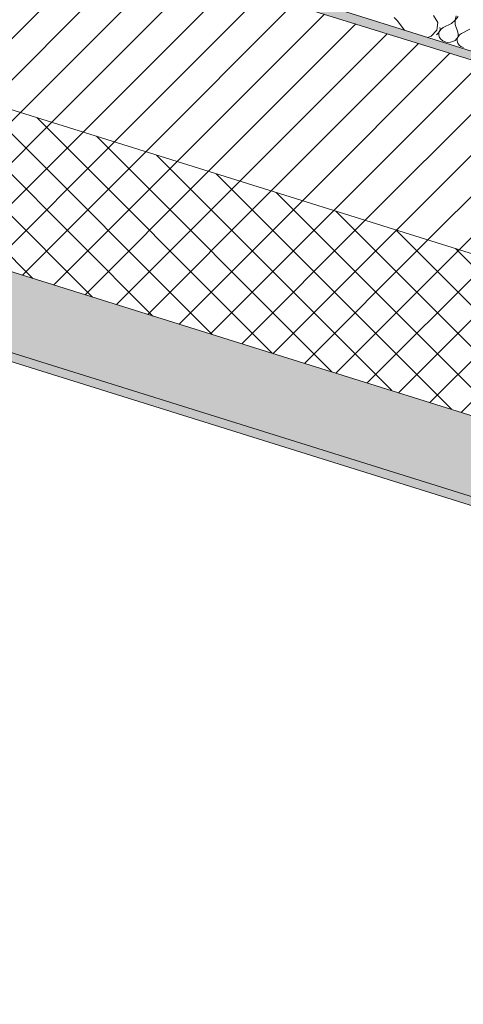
# Model space of a CAD drawing. Header units: millimetres. Extents: x -21126 to 28102, y -1237 to 9397.
# Tile 28 of 226: x -16765 to -16307, y 3742 to 4757. Entities that reach past the tile are written whole.
import ezdxf

# ---------------------------------------------------------------- set-up
doc = ezdxf.new("R2010")
doc.units = ezdxf.units.MM
doc.header["$MEASUREMENT"] = 0
doc.layers.add('12_FAÇ_Façana', color=7, linetype='Continuous')
doc.layers.add('Nuevo_08_E_Envans secs', color=7, linetype='Continuous')
for name, color, linetype, lineweight, true_color in [('12_FAÇ_Façana_Pluma_Nº__102', 7, 'Continuous', 5, 0xcccccc), ('12_FAÇ_Façana_Pluma_Nº__174', 7, 'Continuous', 13, 0xe4ad2c), ('12_FAÇ_Façana_Pluma_Nº__176', 7, 'Continuous', 15, 0x93a0c6), ('Nuevo_08_E_Envans secs_Pluma_Nº__102', 7, 'Continuous', 5, 0xcccccc)]:
    doc.layers.add(name, color=color, linetype=linetype, lineweight=lineweight, true_color=true_color)
doc.layers.add('12_FAÇ_Façana_Pluma_Nº__2', color=8, linetype='Continuous', lineweight=5)
doc.layers.add('12_FAÇ_Façana_Pluma_Nº__7', color=7, linetype='Continuous', lineweight=5)

# ---------------------------------------------------------------- blocks, each defined once
blk = doc.blocks.new('Elem Sección_26_1')
at = {"layer": '12_FAÇ_Façana_Pluma_Nº__102', "linetype": 'Continuous', "lineweight": 0, "true_color": 0xe5e5e5}
for points in [[(-17390.9, 4689.9), (-17425.1, 4617.2), (-14649.8, 3750.4), (-14615.6, 3823.2)], [(-17425.1, 4617.2), (-17428.9, 4609.1), (-14653.6, 3742.3), (-14649.8, 3750.4)]]:
    blk.add_hatch(color=254, dxfattribs=at).paths.add_polyline_path(points)
at = {"layer": '12_FAÇ_Façana_Pluma_Nº__174', "linetype": 'Continuous', "lineweight": 13, "true_color": 0xe4ad2c}
h = blk.add_hatch(dxfattribs=at)
h.set_pattern_fill('SATE_Aislamiento_0001', color=42, style=0, pattern_type=2)
h.set_pattern_definition([(45, (0, 0), (-21.213203, 21.213203), []), (135, (0, 0), (21.213203, 21.213203), [])])
h.paths.add_polyline_path([(-14547.3, 3968.7), (-17322.6, 4835.5), (-17390.9, 4689.9), (-14615.6, 3823.2)])
at = {"layer": '12_FAÇ_Façana_Pluma_Nº__176', "linetype": 'Continuous', "lineweight": 0, "true_color": 0x495063}
blk.add_hatch(color=251, dxfattribs=at).paths.add_polyline_path([(-14465.7, 4142.6), (-14461.9, 4150.6), (-17237.2, 5017.4), (-17241, 5009.3)])
at = {"layer": '12_FAÇ_Façana_Pluma_Nº__2', "linetype": 'Continuous', "lineweight": 5}
h = blk.add_hatch(dxfattribs=at)
h.set_pattern_fill('Ceramic_0001', color=8, style=0, pattern_type=2)
h.set_pattern_definition([(45, (0, 0), (-21.213203, 21.213203), [])])
h.paths.add_polyline_path([(-14547.3, 3968.7), (-14465.7, 4142.6), (-17241, 5009.3), (-17322.6, 4835.5)])
at = {"layer": '12_FAÇ_Façana_Pluma_Nº__7', "color": 7, "linetype": 'Continuous', "lineweight": 5}
for p, q in [((-17241, 5009.3), (-14465.7, 4142.6)), ((-17322.6, 4835.5), (-14547.3, 3968.7)), ((-17390.9, 4689.9), (-14615.6, 3823.2)), ((-17425.1, 4617.2), (-14649.8, 3750.4)), ((-17428.9, 4609.1), (-14653.6, 3742.3))]:
    blk.add_line(p, q, dxfattribs=at)
at = {"layer": '12_FAÇ_Façana_Pluma_Nº__7', "color": 7, "linetype": 'Continuous', "lineweight": 5, "flags": 128}
blk.add_lwpolyline([(-17237.2, 5017.4), (-16406.7, 4758), (-16337.4, 4736.4), (-14461.9, 4150.6)], dxfattribs=at)
blk = doc.blocks.new('*X61')
at = {"layer": 'Nuevo_08_E_Envans secs_Pluma_Nº__102', "color": 254, "linetype": 'Continuous', "lineweight": 5, "true_color": 0xcccccc}
for p, q in [((-16375.6, 4755.7), (-16378.8, 4758.8)), ((-16333.8, 4753.9), (-16338.2, 4760.9)), ((-16368.1, 4746), (-16375.6, 4755.7)), ((-16334.7, 4746), (-16333.8, 4753.9)), ((-16344.2, 4738.5), (-16340.5, 4739.7)), ((-16340.5, 4739.7), (-16334.7, 4746))]:
    blk.add_line(p, q, dxfattribs=at)
blk = doc.blocks.new('Elem Sección_54_1')
at = {"layer": 'Nuevo_08_E_Envans secs', "lineweight": 0}
blk.add_blockref('*X61', (0, 0), dxfattribs=at)
blk = doc.blocks.new('*X86')
at = {"layer": 'Nuevo_08_E_Envans secs_Pluma_Nº__102', "color": 254, "linetype": 'Continuous', "lineweight": 5, "true_color": 0xcccccc}
for p, q in [((-16315.8, 4756.2), (-16314.8, 4760.6)), ((-16312.8, 4760), (-16315.7, 4756.2)), ((-16331.8, 4745.1), (-16331.4, 4747.4)), ((-16331.4, 4747.4), (-16331.6, 4748.5)), ((-16328.1, 4748.5), (-16330.2, 4747)), ((-16319.5, 4752.9), (-16328.1, 4748.5)), ((-16319.5, 4752.9), (-16315.8, 4756.2)), ((-16315.7, 4756.2), (-16315.7, 4751.7)), ((-16315.7, 4751.7), (-16313, 4743.7)), ((-16335.1, 4741.1), (-16334.7, 4741.3)), ((-16334.7, 4741.3), (-16332.9, 4743.1)), ((-16332.9, 4743.1), (-16331.8, 4745.1)), ((-16332.6, 4743), (-16332.7, 4740.7)), ((-16332.7, 4740.7), (-16332.1, 4738.5)), ((-16331.7, 4745.1), (-16332.6, 4743)), ((-16332.1, 4738.5), (-16330.7, 4736.5)), ((-16330.2, 4747), (-16331.7, 4745.1)), ((-16315.8, 4735.4), (-16314.1, 4737.2)), ((-16314.1, 4737.2), (-16312.9, 4739.2)), ((-16312.9, 4739.2), (-16313.7, 4737.1)), ((-16312.6, 4741.5), (-16313, 4743.7)), ((-16312.9, 4739.2), (-16312.6, 4741.5)), ((-16311.3, 4741.1), (-16312.9, 4739.2)), ((-16309.2, 4742.6), (-16311.3, 4741.1)), ((-16300.6, 4747), (-16309.2, 4742.6)), ((-16330.7, 4736.5), (-16328.7, 4734.9)), ((-16328.7, 4734.9), (-16326.3, 4733.8)), ((-16326.3, 4733.8), (-16323.6, 4733.3)), ((-16323.6, 4733.3), (-16320.8, 4733.4)), ((-16320.8, 4733.4), (-16318.1, 4734.1)), ((-16318.1, 4734.1), (-16315.8, 4735.4)), ((-16313.7, 4737.1), (-16313.9, 4734.8)), ((-16313.9, 4734.8), (-16313.2, 4732.6)), ((-16313.2, 4732.6), (-16311.8, 4730.6)), ((-16311.8, 4730.6), (-16309.9, 4729)), ((-16309.9, 4729), (-16307.4, 4727.9))]:
    blk.add_line(p, q, dxfattribs=at)
blk = doc.blocks.new('Elem Sección_70_1')
at = {"layer": 'Nuevo_08_E_Envans secs', "lineweight": 0}
blk.add_blockref('*X86', (0, 0), dxfattribs=at)

msp = doc.modelspace()

# ---------------------------------------------------------------- block references
at = {"layer": '12_FAÇ_Façana', "lineweight": 0}
msp.add_blockref('Elem Sección_26_1', (0, 0), dxfattribs=at)

# ---------------------------------------------------------------- next in the draw order: block references
at = {"layer": 'Nuevo_08_E_Envans secs', "lineweight": 0}
msp.add_blockref('Elem Sección_54_1', (0, 0), dxfattribs=at)

# ---------------------------------------------------------------- next in the draw order: block references
msp.add_blockref('Elem Sección_70_1', (0, 0), dxfattribs=at)

doc.saveas('drawing.dxf')
